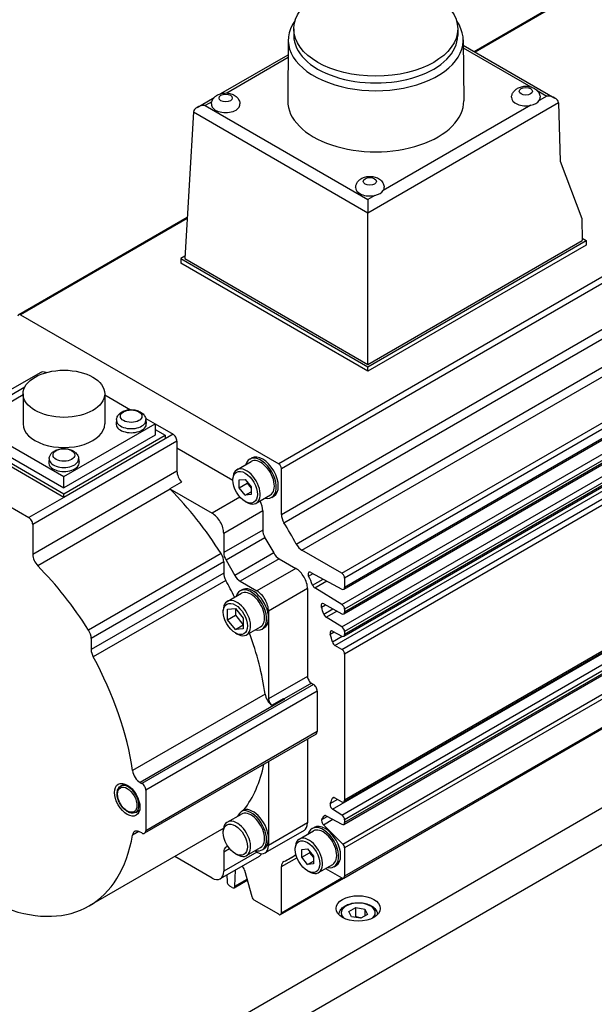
# Model space of a CAD drawing. Extents: x 47048 to 48733, y 14733 to 15921.
# Tile 15 of 19: x 48503 to 48556, y 15696 to 15785. Entities that reach past the tile are written whole.
import ezdxf

# ---------------------------------------------------------------- set-up
doc = ezdxf.new("R2010")
doc.units = 0
doc.header["$LTSCALE"] = 25.4
doc.layers.get('0').update_dxf_attribs({"linetype": 'CONTINUOUS'})

msp = doc.modelspace()

# ---------------------------------------------------------------- linework, layer by layer
for p, q in [((48544.6847834, 15782.211709), (48556.9442038, 15789.2896887)), ((48557.1181601, 15789.272457), (48544.7866846, 15782.1528763)), ((48528.3290276, 15784.2507188), (48528.3290276, 15783.6383463)), ((48543.1990276, 15784.2507188), (48543.1990276, 15783.6383463)), ((48527.8291364, 15783.254094), (48527.7791371, 15777.7428933)), ((48543.6989187, 15783.254094), (48543.7489181, 15777.7428933)), ((48543.7032343, 15782.7784066), (48552.0223503, 15777.9753628)), ((48521.7245354, 15778.3844524), (48527.8168686, 15781.9018626)), ((48543.7055477, 15782.5234181), (48549.8231917, 15778.9913946)), ((48527.8145552, 15781.6468741), (48522.2546811, 15778.4368792)), ((48550.3970347, 15778.6600862), (48551.2723503, 15778.1547225)), ((48519.5537313, 15777.1311381), (48521.1185498, 15778.0345865)), ((48520.8931538, 15777.6508011), (48520.3037313, 15777.3104978)), ((48535.0569208, 15767.5897396), (48552.3323644, 15777.5637216)), ((48551.2723503, 15778.1547225), (48550.5942382, 15777.7632143)), ((48552.3333338, 15777.5421634), (48552.4901325, 15772.2668824)), ((48519.2437173, 15776.7194969), (48518.4399115, 15763.430056)), ((48519.2437173, 15776.7194969), (48535.0569208, 15767.5897396)), ((48520.3037313, 15777.3104978), (48535.0569208, 15768.7927399)), ((48549.8291421, 15777.3214858), (48536.4521026, 15769.5982485)), ((48580.5243786, 15775.7588704), (48526.9610399, 15744.8340624)), ((48527.2070512, 15744.4079583), (48580.7703899, 15775.3327663)), ((48552.4901325, 15772.2668824), (48554.4430948, 15767.0568561)), ((48527.2070512, 15740.2301453), (48578.2588908, 15769.7049387)), ((48527.4351936, 15739.4999082), (48578.4250871, 15768.938937)), ((48535.6870064, 15769.15652), (48535.0569208, 15768.7927399)), ((48535.0569208, 15768.7927399), (48535.0569208, 15767.5897396)), ((48535.0569208, 15753.8362211), (48535.0569208, 15767.5897396)), ((48503.3808651, 15758.3648807), (48518.6673629, 15767.1905443)), ((48518.6599884, 15767.0686212), (48503.5548214, 15758.347649)), ((48528.5531641, 15737.5635264), (48579.5430576, 15767.0025551)), ((48554.4430948, 15767.0568561), (48554.5023573, 15765.0630491)), ((48529.0714966, 15737.0008311), (48580.1233361, 15766.4756243)), ((48532.6895889, 15734.9119246), (48586.2529275, 15765.8367326)), ((48586.4989389, 15765.4106285), (48532.9356002, 15734.4858205)), ((48535.0569208, 15753.632097), (48554.8559107, 15765.0630491)), ((48535.0569208, 15753.8362211), (48554.5023573, 15765.0630491)), ((48554.4961841, 15765.2707373), (48554.8559107, 15765.0630491)), ((48554.8559107, 15765.0630491), (48554.8559107, 15764.6548008)), ((48532.8635451, 15733.4645991), (48586.4268838, 15764.3894071)), ((48586.4989389, 15764.5486735), (48532.9356002, 15733.6238655)), ((48554.8559107, 15764.6548008), (48535.0569208, 15753.2238487)), ((48518.4527046, 15763.6415662), (48518.0863581, 15763.430056)), ((48518.0863581, 15763.430056), (48518.0863581, 15763.0218077)), ((48518.0863581, 15763.430056), (48535.0569208, 15753.632097)), ((48518.4399115, 15763.430056), (48535.0569208, 15753.8362211)), ((48535.0569208, 15753.2238487), (48518.0863581, 15763.0218077)), ((48532.6981745, 15732.0758475), (48586.2615132, 15763.0006555)), ((48586.4989389, 15762.5796814), (48532.9356002, 15731.6548734)), ((48586.4989389, 15762.3166998), (48532.9356002, 15731.3918918)), ((48532.8635451, 15731.2326254), (48586.4268838, 15762.1574334)), ((48532.6981745, 15730.0467804), (48586.2615132, 15760.9715884)), ((48586.4989389, 15760.5506143), (48532.9356002, 15729.6258063)), ((48532.8635451, 15729.2035583), (48586.4268838, 15760.1283663)), ((48586.4989389, 15760.2876327), (48532.9356002, 15729.3628247)), ((48532.0675358, 15728.3722391), (48585.6308744, 15759.2970471)), ((48532.6895889, 15728.0130966), (48586.2529275, 15758.9379046)), ((48503.5548214, 15758.347649), (48526.9610399, 15744.8340624)), ((48586.4989389, 15758.5118005), (48532.9356002, 15727.5869925)), ((48535.0569208, 15753.2238487), (48535.0569208, 15753.632097)), ((48505.3155428, 15753.0940178), (48501.7800089, 15751.0527763)), ((48503.9311594, 15751.7874377), (48502.5300089, 15750.9784831)), ((48503.7797563, 15751.0876527), (48501.447747, 15749.7412664)), ((48503.7797563, 15751.1826072), (48503.7797563, 15748.4473437)), ((48511.1797563, 15751.1826072), (48511.1797563, 15748.4473437)), ((48511.1797563, 15751.0876527), (48513.5117657, 15749.7412664)), ((48512.2467129, 15748.8410189), (48512.2097215, 15748.4964547)), ((48514.9005118, 15748.9394735), (48515.7529057, 15748.4473437)), ((48514.9174628, 15748.8410189), (48514.9544542, 15748.4964547)), ((48499.206607, 15748.4473437), (48507.4797563, 15743.6708387)), ((48507.4797563, 15743.6708387), (48515.7529057, 15748.4473437)), ((48515.7529057, 15748.4473437), (48517.3792513, 15747.5083726)), ((48515.7529057, 15748.4473437), (48515.7529057, 15747.426723)), ((48515.7529057, 15747.9574457), (48516.6721445, 15747.426723)), ((48498.2873682, 15747.426723), (48507.4797563, 15742.1194952)), ((48507.4797563, 15741.7928966), (48498.2873682, 15747.1001243)), ((48499.206607, 15747.426723), (48507.4797563, 15742.650218)), ((48507.4797563, 15742.1194952), (48516.6721445, 15747.426723)), ((48515.7529057, 15747.426723), (48507.4797563, 15742.650218)), ((48516.6721445, 15747.1001243), (48507.4797563, 15741.7928966)), ((48517.3792513, 15747.5083726), (48516.6721445, 15747.1001243)), ((48516.6721445, 15747.426723), (48516.6721445, 15747.1001243)), ((48517.7328047, 15746.8960002), (48504.6513292, 15739.3434068)), ((48517.7328047, 15746.8960002), (48517.7328047, 15744.1716994)), ((48517.7328047, 15746.2836278), (48522.8062958, 15743.3544463)), ((48495.1053877, 15745.263007), (48504.2977758, 15739.9557793)), ((48506.1443814, 15745.3178361), (48506.10739, 15744.973272)), ((48508.8151313, 15745.3178361), (48508.8521227, 15744.973272)), ((48524.3342026, 15745.2600026), (48524.5109793, 15745.3620647)), ((48586.4989389, 15745.2822833), (48532.9356002, 15714.3574753)), ((48523.1687327, 15744.2984431), (48524.4592026, 15745.0434963)), ((48527.2070512, 15740.2301453), (48527.2070512, 15744.4079583)), ((48531.8553419, 15713.5232124), (48585.4186806, 15744.4480204)), ((48532.8635451, 15714.1982089), (48586.4268838, 15745.1230169)), ((48517.7328047, 15744.1716994), (48504.6513292, 15736.619106)), ((48507.4797563, 15742.650218), (48507.4797563, 15743.6708387)), ((48522.8062958, 15743.3544463), (48522.8062958, 15743.4973332)), ((48532.6981745, 15713.0026172), (48586.2615132, 15743.9274252)), ((48586.4989389, 15743.5064511), (48532.9356002, 15712.5816431)), ((48518.1521165, 15743.1837999), (48517.0914563, 15742.5714275)), ((48517.0914563, 15742.5714275), (48520.9147852, 15740.3640275)), ((48523.3896589, 15743.3711948), (48523.919989, 15743.418562)), ((48523.3896589, 15742.664088), (48523.3896589, 15743.3711948)), ((48523.3896589, 15742.664088), (48524.0967657, 15743.0723363)), ((48523.919989, 15742.0043484), (48523.3896589, 15742.664088)), ((48523.919989, 15743.418562), (48524.4503191, 15742.7588224)), ((48524.0967657, 15743.1986488), (48524.0967657, 15743.0723363)), ((48524.0967657, 15743.0723363), (48524.4503191, 15742.6325099)), ((48524.4503191, 15742.7588224), (48524.4503191, 15742.0517156)), ((48532.8635451, 15712.1593951), (48586.4268838, 15743.0842031)), ((48586.4989389, 15743.2434695), (48532.9356002, 15712.3186615)), ((48507.4797563, 15741.7928966), (48504.2977758, 15739.9557793)), ((48517.1292246, 15742.5316807), (48505.1084093, 15735.5914598)), ((48507.4797563, 15741.7928966), (48507.4797563, 15742.1194952)), ((48523.4436396, 15741.8240623), (48520.9147852, 15740.3640275)), ((48523.919989, 15742.0043484), (48524.4503191, 15742.3105347)), ((48524.4503191, 15742.0517156), (48523.919989, 15742.0043484)), ((48524.9187327, 15741.2673542), (48526.2092026, 15742.0124073)), ((48526.3342026, 15741.795901), (48526.5109793, 15741.8979631)), ((48523.919989, 15741.4254731), (48524.0437327, 15741.3540296)), ((48532.7737297, 15710.3796649), (48586.3370684, 15741.3044729)), ((48586.4989389, 15740.944079), (48532.9356002, 15710.019271)), ((48525.5109793, 15740.5681517), (48521.9754454, 15738.5269102)), ((48525.5109793, 15740.5681517), (48525.5109793, 15738.8324543)), ((48504.6513292, 15739.3434068), (48504.6513292, 15736.619106)), ((48525.5109793, 15738.8324543), (48521.9754454, 15736.7912129)), ((48521.9754454, 15738.5269102), (48521.9754454, 15736.7912129)), ((48525.718086, 15738.1355309), (48522.1825521, 15736.0942895)), ((48525.718086, 15738.1355309), (48526.5130251, 15736.7586561)), ((48532.8635451, 15707.299381), (48586.4268838, 15738.224189)), ((48586.4989389, 15738.3834554), (48532.9356002, 15707.4586474)), ((48521.7311721, 15736.7075249), (48509.7103568, 15729.7673039)), ((48526.5130251, 15736.7586561), (48522.9774912, 15734.7174147)), ((48532.6895889, 15734.9119246), (48529.0714966, 15737.0008311)), ((48521.9754454, 15735.9492037), (48509.9546301, 15729.0089828)), ((48521.9754454, 15735.9492037), (48521.9754454, 15734.9369743)), ((48522.1825521, 15736.0942895), (48522.9774912, 15734.7174147)), ((48527.0130251, 15736.2308347), (48523.4774912, 15734.1895932)), ((48527.0130251, 15736.2308347), (48528.5161831, 15735.362986)), ((48521.9754454, 15734.9369743), (48509.9546301, 15727.9967534)), ((48528.5161831, 15735.362986), (48524.9806492, 15733.3217445)), ((48529.6791517, 15734.6579024), (48530.0743876, 15734.886092)), ((48529.871259, 15734.9951776), (48532.6981745, 15733.477047)), ((48522.1637282, 15734.2735058), (48510.142913, 15727.3332849)), ((48523.4774912, 15734.1895932), (48524.9806492, 15733.3217445)), ((48530.0404521, 15733.8376194), (48530.9976653, 15734.3902667)), ((48530.2375874, 15733.5956865), (48531.316901, 15734.2188285)), ((48532.9356002, 15734.4858205), (48532.9356002, 15733.6238655)), ((48522.3025269, 15732.3673868), (48523.5753191, 15733.1022338)), ((48523.4503191, 15733.3187401), (48523.6270958, 15733.4208022)), ((48529.5768433, 15733.5258687), (48526.0413094, 15731.4846272)), ((48529.5768433, 15733.5258687), (48529.5768433, 15725.565027)), ((48532.6981745, 15732.0758475), (48530.2375874, 15733.5956865)), ((48530.8350493, 15731.8357819), (48531.2028245, 15732.0481169)), ((48531.0432273, 15732.133825), (48532.6981745, 15731.2450732)), ((48521.94009, 15731.4029776), (48521.94009, 15731.5662769)), ((48522.3289988, 15731.6498455), (48523.0361055, 15731.7130018)), ((48522.3289988, 15730.7070365), (48522.3289988, 15731.6498455)), ((48522.3289988, 15730.7070365), (48523.0361055, 15731.1152848)), ((48523.0361055, 15731.7130018), (48523.7432123, 15730.8333489)), ((48523.0361055, 15731.7130018), (48523.0361055, 15731.1152848)), ((48523.0361055, 15731.1152848), (48523.7432123, 15730.235632)), ((48526.0413094, 15731.4846272), (48526.0413094, 15730.8722548)), ((48531.059406, 15731.2070217), (48531.8832874, 15731.6826898)), ((48531.2707216, 15730.92848), (48532.242721, 15731.4896642)), ((48532.9356002, 15731.6548734), (48532.9356002, 15731.3918918)), ((48523.0361055, 15729.8273837), (48522.3289988, 15730.7070365)), ((48523.0361055, 15729.8273837), (48523.7432123, 15730.235632)), ((48523.7432123, 15730.8333489), (48523.7432123, 15729.8905399)), ((48524.0525269, 15729.3362979), (48525.3253191, 15730.0711448)), ((48526.0413094, 15730.8722548), (48526.0413094, 15723.5237856)), ((48532.6981745, 15730.0467804), (48531.2707216, 15730.92848)), ((48583.670512, 15729.4433858), (48463.7805573, 15660.2248881)), ((48523.7432123, 15729.8905399), (48523.0361055, 15729.8273837)), ((48523.0361055, 15729.504623), (48523.1775269, 15729.4229734)), ((48525.4503191, 15729.8546385), (48525.6270958, 15729.9567006)), ((48531.6359987, 15729.404476), (48531.9787439, 15729.60236)), ((48531.8368157, 15728.690926), (48532.724579, 15729.2034764)), ((48531.8553419, 15729.6686302), (48532.6981745, 15729.2160061)), ((48532.9356002, 15729.6258063), (48532.9356002, 15729.3628247)), ((48509.9546301, 15729.0089828), (48509.9546301, 15727.9967534)), ((48532.6895889, 15728.0130966), (48532.0675358, 15728.3722391)), ((48532.9356002, 15727.5869925), (48532.9356002, 15714.3574753)), ((48465.8260255, 15658.1398535), (48584.0947761, 15726.4223484)), ((48530.1071733, 15724.8505925), (48514.5508242, 15715.8691301)), ((48529.5768433, 15725.565027), (48526.0413094, 15723.5237856)), ((48529.9303966, 15724.9526546), (48527.4560539, 15723.5240921)), ((48529.9303966, 15724.9526546), (48530.1071733, 15724.8505925)), ((48525.7269137, 15723.96861), (48513.7060984, 15717.0283891)), ((48530.4607267, 15724.2382201), (48514.9043775, 15715.2567577)), ((48530.4607267, 15724.2382201), (48530.4607267, 15720.5639855)), ((48527.4834505, 15723.5076616), (48514.401975, 15715.9550682)), ((48526.3279596, 15722.9574156), (48527.3886198, 15723.5697881)), ((48530.3571733, 15720.3350969), (48514.8008242, 15711.3536345)), ((48530.4607267, 15720.5639855), (48514.9043775, 15711.5825231)), ((48529.5768433, 15719.8845731), (48529.5768433, 15712.2969576)), ((48526.0413094, 15717.8433317), (48526.0413094, 15710.8680886)), ((48512.6258873, 15715.631046), (48512.9705116, 15715.830015)), ((48514.401975, 15715.9550682), (48514.5508242, 15715.8691301)), ((48514.9043775, 15715.2567577), (48514.9043775, 15711.5825231)), ((48531.6360021, 15714.0406499), (48532.3141687, 15714.4321896)), ((48531.8368157, 15714.5223089), (48531.9821554, 15714.6062208)), ((48532.0675358, 15714.5745832), (48532.6895889, 15714.2154406)), ((48514.0008873, 15713.2494762), (48514.3455116, 15713.4484451)), ((48523.635499, 15713.3876597), (48523.8122757, 15713.4897218)), ((48532.6981745, 15713.0026172), (48531.8553419, 15713.5232124)), ((48522.3025269, 15712.3632206), (48523.5753191, 15713.0980675)), ((48529.5768433, 15712.2969576), (48526.0413094, 15710.2557161)), ((48530.8827187, 15712.6099704), (48531.3644421, 15712.8880936)), ((48531.0160203, 15712.1332031), (48531.8613375, 15712.6212472)), ((48531.0594198, 15712.9039124), (48531.1689847, 15712.9671697)), ((48531.2707216, 15712.9384241), (48532.6981745, 15712.1718429)), ((48532.9356002, 15712.5816431), (48532.9356002, 15712.3186615)), ((48521.784897, 15711.7084383), (48509.7640818, 15704.7682174)), ((48514.2764531, 15711.5238396), (48513.7060984, 15711.1945452)), ((48514.5508242, 15711.3783989), (48514.401975, 15711.464337)), ((48521.94009, 15711.3988113), (48521.94009, 15711.5621107)), ((48529.2661831, 15711.6102919), (48525.7306492, 15709.5690505)), ((48528.8255869, 15710.8220833), (48530.1160568, 15711.5671364)), ((48529.9910568, 15711.7836428), (48530.1678335, 15711.8857049)), ((48532.7737297, 15710.3796649), (48531.0160203, 15712.1332031)), ((48526.0413094, 15710.8680886), (48526.0413094, 15710.2557161)), ((48522.5138854, 15709.9548543), (48521.9754454, 15709.6439858)), ((48521.9754454, 15709.6439858), (48521.9754454, 15707.9082885)), ((48524.9806492, 15709.6433437), (48521.9754454, 15707.9082885)), ((48522.3389164, 15710.1920399), (48522.1825521, 15710.1017629)), ((48524.0525269, 15709.3321317), (48525.3253191, 15710.0669786)), ((48524.9806492, 15709.6433437), (48524.7861055, 15709.7556635)), ((48525.4503191, 15709.8504723), (48525.6270958, 15709.9525343)), ((48528.4631501, 15709.8780865), (48528.4631501, 15710.0209734)), ((48529.0465132, 15709.894835), (48529.5768433, 15709.9422022)), ((48529.0465132, 15709.1877282), (48529.0465132, 15709.894835)), ((48529.0465132, 15709.1877282), (48529.75362, 15709.5959765)), ((48529.5768433, 15709.9422022), (48530.1071733, 15709.2824626)), ((48529.75362, 15709.722289), (48529.75362, 15709.5959765)), ((48529.75362, 15709.5959765), (48530.1071733, 15709.1561501)), ((48532.9356002, 15710.019271), (48532.9356002, 15707.4586474)), ((48520.9147852, 15707.295916), (48517.5284847, 15709.2509975)), ((48525.2003191, 15709.2628642), (48521.6647852, 15707.2216228)), ((48523.0361055, 15709.5004568), (48523.1775269, 15709.4188071)), ((48527.2070512, 15708.3290811), (48528.6150658, 15709.1419987)), ((48528.0064396, 15709.097376), (48528.5302314, 15709.3997873)), ((48529.5768433, 15708.5279886), (48529.0465132, 15709.1877282)), ((48529.5768433, 15708.5279886), (48530.1071733, 15708.8341748)), ((48530.1071733, 15709.2824626), (48530.1071733, 15708.5753558)), ((48522.9980056, 15706.5714478), (48523.0425007, 15708.0170472)), ((48523.8725458, 15708.0089162), (48524.5122998, 15705.6099261)), ((48527.2070512, 15704.1512681), (48527.2070512, 15708.3290811)), ((48530.1071733, 15708.5753558), (48529.5768433, 15708.5279886)), ((48529.5768433, 15707.9491133), (48529.7005869, 15707.8776698)), ((48530.5755869, 15707.7909944), (48531.8660568, 15708.5360475)), ((48531.2217613, 15708.1640633), (48532.6895889, 15707.3166127)), ((48531.9910568, 15708.3195412), (48532.1678335, 15708.4216032)), ((48522.2613184, 15707.5660314), (48522.278534, 15706.9868349)), ((48522.9261004, 15706.4220088), (48524.1129954, 15707.1072629)), ((48522.9980056, 15706.5714478), (48524.0880546, 15707.2007878)), ((48527.1349962, 15703.9920017), (48532.8635451, 15707.299381)), ((48527.2070512, 15704.1512681), (48532.6895889, 15707.3166127)), ((48522.7521442, 15706.4392405), (48522.5243955, 15706.5707312)), ((48526.9610399, 15704.0092334), (48524.7434748, 15705.2895452)), ((48533.336521, 15704.2614013), (48533.9488935, 15704.6149547)), ((48533.5606649, 15703.7784384), (48533.336521, 15704.2614013)), ((48533.9488935, 15703.7984581), (48533.9488935, 15704.6149547)), ((48533.9488935, 15704.6149547), (48534.7854098, 15704.4855452)), ((48534.7854098, 15704.4855452), (48534.7854098, 15703.8731727)), ((48534.7854098, 15704.4855452), (48535.0095536, 15704.0025822)), ((48534.3971812, 15703.6490289), (48533.5606649, 15703.7784384)), ((48535.0095536, 15704.0025822), (48534.3971812, 15703.6490289))]:
    msp.add_line(p, q)
for centre, major_axis in [((48535.7640276, 15784.2507188), (7.435, 0)), ((48522.1522221, 15777.9824933), (0.6009469, 0)), ((48549.3758331, 15778.5948658), (0.6009469, 0)), ((48535.2336975, 15770.4298999), (0.6009469, 0)), ((48507.4797563, 15751.1826072), (3.7, 0)), ((48513.5820879, 15749.1495751), (0.9798137, 0)), ((48507.4797563, 15745.6263924), (0.9798136, 0)), ((48523.919989, 15742.7114552), (0.7875, -1.36399)), ((48523.0361055, 15730.7701927), (0.775, -1.3423394)), ((48513.2249989, 15714.3892301), (0.8125, -1.4072913)), ((48513.2249989, 15714.3892301), (0.625, -1.0825318)), ((48523.0361055, 15710.7660265), (0.775, -1.3423394)), ((48529.5768433, 15709.2350954), (0.7875, -1.36399)), ((48534.1730373, 15704.5402401), (-2, 0))]:
    msp.add_ellipse(centre, major_axis=major_axis, ratio=0.5773502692)
for centre, major_axis, ratio, start_param, end_param in [((48535.7640276, 15783.230098), (7.935, 0), 0.5773502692, 2.7460359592, 6.6787420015), ((48535.7640276, 15783.6383463), (7.435, 0), 0.5773502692, 3.1415926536, 6.2831853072), ((48522.1522221, 15777.4125599), (1.3, 0), 0.5773502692, 3.0939894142, 6.3307885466), ((48535.7640276, 15777.7187461), (7.985, 0), 0.5773502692, 3.1363548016, 6.2884231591), ((48549.3758331, 15778.0249323), (-1.3, 0), 0.5773502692, 6.2355820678, 8.210164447), ((48549.3758331, 15778.0249323), (1.3, 0), 0.5773502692, 5.0685717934, 5.9270024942), ((48549.3758331, 15778.0249323), (1.3, 0), 0.5773502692, 5.9270024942, 6.3307885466), ((48551.2723503, 15777.5423501), (-1.0606602, 0), 0.5773502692, 3.1764992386, 4.7123889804), ((48551.8030037, 15777.2359772), (0.3545785, 0.6611578), 0.5971344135, 5.4790719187, 5.5139785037), ((48520.3037313, 15776.6981254), (1.0606602, 0), 0.5773502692, 1.5707963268, 3.1066860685), ((48535.2336975, 15769.8599665), (-1.3, 0), 0.5773502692, 6.2355820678, 8.210164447), ((48535.2336975, 15769.8599665), (1.3, 0), 0.5773502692, 5.0685717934, 5.9270024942), ((48535.2336975, 15769.8599665), (1.3, 0), 0.5773502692, 5.9270024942, 6.3307885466), ((48503.5548214, 15758.0635796), (-0.1739563, 0.3013011), 0.5773502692, 5.4977871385, 7.0685834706), ((48506.0655428, 15751.7949797), (-0.75, 1.2990381), 0.5773502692, 5.6748754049, 6.2831853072), ((48513.5820879, 15748.7932316), (1.3379377, 0), 0.5773502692, 3.079689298, 6.3450886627), ((48507.4797563, 15748.4473437), (3.7, 0), 0.5773502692, 3.1415926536, 6.2831853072), ((48513.5820879, 15748.4473437), (1.375, 0), 0.5773502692, 3.079689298, 6.3450886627), ((48517.3792513, 15747.1001243), (0.25, -0.4330127), 0.5773502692, 0.7853981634, 2.3561944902), ((48507.4797563, 15745.2700489), (1.3379377, 0), 0.5773502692, 3.079689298, 6.3450886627), ((48525.3342026, 15743.5279518), (-1, 1.7320508), 0.5773502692, 2.6362321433, 6.7885458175), ((48525.3342026, 15743.5279518), (-0.875, 1.5155445), 0.5773502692, 3.1415926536, 6.2831853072), ((48525.5109793, 15743.6300139), (-1, 1.7320508), 0.5773502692, 3.1415926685, 6.2831853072), ((48507.4797563, 15744.9241609), (1.375, 0), 0.5773502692, 3.079689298, 6.3450886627), ((48524.0437327, 15742.7828987), (-0.875, 1.5155445), 0.5773502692, 2.3561944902, 7.0685834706), ((48526.9610399, 15744.549993), (-0.1739563, 0.3013011), 0.5773502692, 3.926990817, 5.4977871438), ((48518.4399115, 15743.7634511), (0.5, -0.8660254), 0.5773502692, 3.926990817, 5.0786159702), ((48517.3792513, 15743.1510787), (0.5, -0.8660254), 0.5773502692, 5.0786159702, 5.1363796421), ((48511.722397, 15729.1371996), (10.8125, -18.7277994), 0.5773502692, 1.6426132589, 1.9947869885), ((48524.4503191, 15741.1805241), (0.75, -1.2990381), 0.5773502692, 0.7853981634, 1.464590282), ((48504.2977758, 15739.547531), (0.25, -0.4330127), 0.5773502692, 0.7853981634, 2.3561944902), ((48520.9147852, 15739.1392827), (0.75, -1.2990381), 0.5773502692, 0.7853981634, 2.3561944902), ((48527.9099407, 15739.8243319), (-0.4970179, 0.8608602), 0.5773502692, 0.785398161, 1.6146574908), ((48515.2579306, 15731.1784412), (-12.7485089, 22.0810652), 0.5773502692, 4.6685278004, 4.756250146), ((48526.218086, 15738.424206), (0.5, -0.8660254), 0.5773502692, 3.926990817, 4.7123889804), ((48529.0714966, 15737.8124579), (-0.4970179, 0.8608602), 0.5773502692, 1.5269355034, 2.356194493), ((48505.358436, 15736.2108577), (0.5, -0.8660254), 0.5773502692, 3.926990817, 5.1363796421), ((48521.2683386, 15736.357452), (0.5, -0.8660254), 0.5773502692, 0.7853981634, 1.6426132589), ((48522.6825521, 15736.3829646), (0.5, -0.8660254), 0.5773502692, 3.926990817, 4.7123889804), ((48527.0130251, 15737.0473312), (0.5, -0.8660254), 0.5773502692, 4.7123889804, 5.4977871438), ((48499.7015818, 15722.1969786), (10.8125, -18.7277994), 0.5773502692, 1.6426132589, 1.9947869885), ((48522.6825521, 15734.528726), (0.5, -0.8660254), 0.5773502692, 3.926990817, 4.6739947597), ((48523.4774912, 15735.0060898), (0.5, -0.8660254), 0.5773502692, 4.7123889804, 5.4977871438), ((48528.5161831, 15734.1382411), (0.75, -1.2990381), 0.5773502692, 0.7853981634, 2.3561944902), ((48529.8798446, 15734.7063243), (-0.1739563, 0.3013011), 0.5773502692, 5.5326937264, 7.6852903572), ((48515.2579306, 15731.1784412), (-12.5, 21.6506351), 0.5773502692, 4.5074230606, 4.5436977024), ((48532.6895889, 15734.6278552), (-0.1739563, 0.3013011), 0.5773502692, 3.926990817, 5.4977871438), ((48511.722397, 15729.1371996), (10.0625, -17.4287613), 0.5773502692, 1.4466195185, 1.5324021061), ((48524.6270958, 15731.6887514), (-1, 1.7320508), 0.5773502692, 3.926990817, 6.2831853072), ((48530.2461731, 15733.8746259), (-0.1739563, 0.3013011), 0.5773502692, 1.3658304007, 2.3212879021), ((48524.4503191, 15731.5866893), (-1, 1.7320508), 0.5773502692, 2.6362321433, 6.7885458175), ((48524.4503191, 15731.5866893), (-0.875, 1.5155445), 0.5773502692, 3.1415926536, 6.2831853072), ((48524.9806492, 15732.0969997), (0.75, -1.2990381), 0.5773502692, 0.7853981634, 2.3561944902), ((48532.6895889, 15733.7659002), (0.1739563, -0.3013011), 0.5773502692, 5.5326937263, 7.0685834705), ((48523.1775269, 15730.8518424), (-0.875, 1.5155445), 0.5773502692, 2.3561944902, 7.0685834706), ((48531.051813, 15731.8449717), (-0.1739563, 0.3013011), 0.5773502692, 5.532693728, 7.5611703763), ((48532.6895889, 15731.7969081), (-0.1739563, 0.3013011), 0.5773502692, 3.9269908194, 5.4628805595), ((48515.2579306, 15731.1784412), (-12.5, 21.6506351), 0.5773502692, 4.3918907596, 4.4194456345), ((48531.2793072, 15731.2074194), (-0.1739563, 0.3013011), 0.5773502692, 1.250298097, 2.3212879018), ((48532.6895889, 15731.5339265), (0.1739563, -0.3013011), 0.5773502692, 5.5326937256, 7.0685834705), ((48524.6270958, 15731.6887514), (1, -1.7320508), 0.5773502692, 0, 0.7853981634), ((48509.2475233, 15729.4172311), (0.5, -0.8660254), 0.5773502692, 0.7853981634, 1.6426132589), ((48511.722397, 15729.1371996), (10.0625, -17.4287613), 0.5773502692, 0.9638587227, 1.2684394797), ((48531.8639276, 15729.379777), (-0.1739563, 0.3013011), 0.5773502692, 5.5326937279, 7.4543844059), ((48515.2579307, 15731.1784411), (-12.5, 21.6506351), 0.5773502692, 4.2814239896, 4.3128286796), ((48532.6895889, 15729.767841), (-0.1739563, 0.3013011), 0.5773502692, 3.9269908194, 5.4628805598), ((48532.6895889, 15729.5048594), (0.1739563, -0.3013011), 0.5773502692, 5.5326937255, 7.0685834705), ((48532.0675358, 15728.6563085), (-0.1739563, 0.3013011), 0.5773502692, 1.1398313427, 2.3561944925), ((48510.6617369, 15727.5885051), (0.5, -0.8660254), 0.5773502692, 3.926990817, 4.6739947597), ((48532.6895889, 15727.7290272), (-0.1739563, 0.3013011), 0.5773502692, 3.9269908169, 5.4977871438), ((48499.7015818, 15722.1969786), (10.0625, -17.4287613), 0.5773502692, 0.9638587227, 1.5324021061), ((48529.9303966, 15725.3609029), (0.25, -0.4330127), 0.5773502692, 3.926990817, 5.4977871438), ((48530.1071733, 15724.4423442), (0.25, -0.4330127), 0.5773502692, 0.7853981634, 2.3561944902), ((48526.4227903, 15723.7117857), (0.5, -0.8660254), 0.5773502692, 4.1054513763, 5.3632709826), ((48526.3948627, 15723.3196614), (0.25, -0.4330127), 0.5773502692, 3.926990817, 5.3074085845), ((48527.4834505, 15724.3241582), (0.5, -0.8660254), 0.5773502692, 5.3632709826, 5.4977871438), ((48530.1071733, 15720.7681096), (0.25, -0.4330127), 0.5773502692, 0, 0.7853981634), ((48511.722397, 15729.1371996), (10.0625, -17.4287613), 0.5773502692, 0.229778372, 0.5702784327), ((48514.401975, 15716.7715648), (0.5, -0.8660254), 0.5773502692, 4.1054513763, 5.4977871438), ((48514.5508242, 15715.4608818), (0.25, -0.4330127), 0.5773502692, 0.7853981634, 2.3561944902), ((48513.3133873, 15714.4402611), (-0.6875, 1.1907849), 0.5773502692, 3.1415926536, 6.2831853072), ((48531.8639276, 15713.8021518), (-0.1739563, 0.3013011), 0.5773502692, 0.3995608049, 2.3212879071), ((48515.2579307, 15731.1784412), (-12.5, 21.6506351), 0.5773502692, 3.5411534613, 3.5725576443), ((48532.0675358, 15714.2905138), (-0.1739563, 0.3013011), 0.5773502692, 5.4977871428, 6.7141502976), ((48532.6895889, 15714.49951), (0.1739563, -0.3013011), 0.5773502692, 5.4977871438, 7.0685834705), ((48511.5456203, 15729.0351375), (10.0625, -17.4287613), 0.5773502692, 0.1752466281, 0.229778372), ((48524.4503191, 15711.5825231), (-0.875, 1.5155445), 0.5773502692, 3.1415926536, 6.2831853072), ((48524.4503191, 15711.5825231), (-1, 1.7320508), 0.5773502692, 2.6362321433, 6.1118157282), ((48524.6270958, 15711.6845851), (-1, 1.7320508), 0.5773502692, 3.926990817, 6.1118157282), ((48523.1775269, 15710.8476761), (-0.875, 1.5155445), 0.5773502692, 2.3561944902, 7.0685834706), ((48528.5161831, 15712.90933), (0.75, -1.2990381), 0.5773502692, 0, 0.7853981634), ((48531.1001611, 15712.3515623), (-0.1739563, 0.3013011), 0.5773502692, 0.2986775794, 2.0071286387), ((48515.2579307, 15731.1784412), (12.5, -21.6506351), 0.5773502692, 0.2986775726, 0.3204999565), ((48531.2793072, 15712.6495708), (-0.1739563, 0.3013011), 0.5773502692, 5.5326937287, 6.6035584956), ((48532.6895889, 15712.7236778), (-0.1739563, 0.3013011), 0.5773502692, 3.9269908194, 5.4628805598), ((48532.6895889, 15712.4606962), (0.1739563, -0.3013011), 0.5773502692, 5.5326937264, 7.0685834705), ((48514.401975, 15710.6478404), (-0.5, 0.8660254), 0.5773502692, 5.4977871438, 6.8901229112), ((48514.5508242, 15711.7866472), (0.25, -0.4330127), 0.5773502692, 5.4977871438, 7.0685834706), ((48511.722397, 15729.1371996), (10.0625, -17.4287613), 0.5773502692, 0, 0.0177010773), ((48530.9910568, 15710.051592), (-1, 1.7320508), 0.5773502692, 2.6362321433, 6.7885458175), ((48530.9910568, 15710.051592), (-0.875, 1.5155445), 0.5773502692, 3.1415926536, 6.2831853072), ((48531.1678335, 15710.1536541), (-1, 1.7320508), 0.5773502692, 3.1415926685, 6.2831853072), ((48499.7015818, 15722.1969786), (10.0625, -17.4287613), 0.5773502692, 5.6762477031, 6.8901229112), ((48524.6270958, 15711.6845851), (1, -1.7320508), 0.5773502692, 0, 0.7853981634), ((48529.7005869, 15709.3065388), (-0.875, 1.5155445), 0.5773502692, 2.3561944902, 7.0685834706), ((48522.6825521, 15709.2357375), (-0.5, 0.8660254), 0.5773502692, 0, 0.7853981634), ((48524.9806492, 15710.8680886), (0.75, -1.2990381), 0.5773502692, 5.4977871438, 7.0685834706), ((48532.6895889, 15710.1613057), (-0.1739563, 0.3013011), 0.5773502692, 3.9269908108, 5.1487212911), ((48524.4503191, 15710.5619023), (0.75, -1.2990381), 0.5773502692, 0, 0.3613671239), ((48527.9099407, 15707.9232677), (-0.4970179, 0.8608602), 0.5773502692, 6.239324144, 7.0685834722), ((48515.2579306, 15731.1784412), (12.7485089, -22.0810652), 0.5773502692, 6.2393241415, 6.3246937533), ((48520.9147852, 15708.5206609), (0.75, -1.2990381), 0.5773502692, 5.4977871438, 7.0685834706), ((48523.6413708, 15708.0452277), (0.1739563, -0.3013011), 0.5773502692, 1.1344640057, 2.4824455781), ((48522.5243955, 15706.8548006), (0.1739563, -0.3013011), 0.5773502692, 3.9618974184, 5.4977871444), ((48532.6895889, 15707.6006821), (0.1739563, -0.3013011), 0.5773502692, 5.4977871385, 7.0685834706), ((48522.7521442, 15706.7233098), (0.1739563, -0.3013011), 0.5773502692, 5.4977871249, 7.0336768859), ((48524.7434748, 15705.5736146), (0.1739563, -0.3013011), 0.5773502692, 4.2760566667, 5.4977871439), ((48534.1730373, 15704.1319918), (-1.55, 0), 0.5773502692, 2.617211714, 6.8075662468), ((48526.9610399, 15704.2933028), (0.1739563, -0.3013011), 0.5773502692, 5.4977871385, 7.0685834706)]:
    msp.add_ellipse(centre, major_axis=major_axis, ratio=ratio, start_param=start_param, end_param=end_param)
for points, knots in [([(48520.8536947, 15777.4482753), (48520.8622101, 15777.5514754), (48520.8882627, 15777.6513603), (48520.9678252, 15777.8388536), (48521.0233118, 15777.9239649), (48521.159347, 15778.0848456), (48521.2424652, 15778.1537306), (48521.439386, 15778.2829122), (48521.5547548, 15778.3331108), (48521.8097304, 15778.4118405), (48521.9501434, 15778.4337877), (48522.2334373, 15778.4439955), (48522.37621, 15778.431702), (48522.6591108, 15778.3679419), (48522.7996419, 15778.317266), (48523.0547258, 15778.1637372), (48523.172151, 15778.068521), (48523.3371628, 15777.8388965), (48523.393882, 15777.7263823), (48523.4379621, 15777.5505991), (48523.4464985, 15777.4997926), (48523.4507494, 15777.4482753)], [3.9745940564, 3.9745940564, 3.9745940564, 3.9745940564, 4.1672560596, 4.1672560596, 4.381143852, 4.381143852, 4.6487002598, 4.6487002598, 5.0066798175, 5.0066798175, 5.435457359, 5.435457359, 5.8699636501, 5.8699636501, 6.3039800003, 6.3039800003, 6.6753044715, 6.6753044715, 6.9248037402, 6.9248037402, 7.0209802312, 7.0209802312, 7.0209802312, 7.0209802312]), ([(48548.0773058, 15778.0606477), (48548.0858212, 15778.1638478), (48548.1118738, 15778.2637327), (48548.1914363, 15778.4512261), (48548.2469229, 15778.5363373), (48548.3829581, 15778.6972181), (48548.4660762, 15778.7661031), (48548.6629971, 15778.8952847), (48548.7783659, 15778.9454832), (48549.0333415, 15779.0242129), (48549.1737545, 15779.0461601), (48549.4570484, 15779.056368), (48549.5998211, 15779.0440744), (48549.8827219, 15778.9803143), (48550.0232529, 15778.9296385), (48550.2783369, 15778.7761097), (48550.395762, 15778.6808935), (48550.5607739, 15778.4512689), (48550.6174931, 15778.3387547), (48550.6615732, 15778.1629715), (48550.6701096, 15778.112165), (48550.6743605, 15778.0606477)], [3.9745940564, 3.9745940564, 3.9745940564, 3.9745940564, 4.1672560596, 4.1672560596, 4.381143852, 4.381143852, 4.6487002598, 4.6487002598, 5.0066798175, 5.0066798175, 5.435457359, 5.435457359, 5.8699636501, 5.8699636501, 6.3039800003, 6.3039800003, 6.6753044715, 6.6753044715, 6.9248037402, 6.9248037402, 7.0209802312, 7.0209802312, 7.0209802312, 7.0209802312]), ([(48533.9351702, 15769.8956819), (48533.9436856, 15769.998882), (48533.9697382, 15770.0987669), (48534.0493007, 15770.2862602), (48534.1047872, 15770.3713715), (48534.2408224, 15770.5322523), (48534.3239406, 15770.6011373), (48534.5208615, 15770.7303189), (48534.6362303, 15770.7805174), (48534.8912058, 15770.8592471), (48535.0316189, 15770.8811943), (48535.3149127, 15770.8914022), (48535.4576855, 15770.8791086), (48535.7405863, 15770.8153485), (48535.8811173, 15770.7646726), (48536.1362013, 15770.6111439), (48536.2536264, 15770.5159277), (48536.4186383, 15770.2863031), (48536.4753575, 15770.1737889), (48536.5194376, 15769.9980057), (48536.527974, 15769.9471992), (48536.5322248, 15769.8956819)], [3.9745940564, 3.9745940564, 3.9745940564, 3.9745940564, 4.1672560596, 4.1672560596, 4.381143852, 4.381143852, 4.6487002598, 4.6487002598, 5.0066798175, 5.0066798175, 5.435457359, 5.435457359, 5.8699636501, 5.8699636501, 6.3039800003, 6.3039800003, 6.6753044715, 6.6753044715, 6.9248037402, 6.9248037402, 7.0209802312, 7.0209802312, 7.0209802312, 7.0209802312]), ([(48512.2467129, 15748.8410189), (48512.2567154, 15748.9341897), (48512.2837192, 15749.0238996), (48512.3660177, 15749.1950974), (48512.4240334, 15749.2739249), (48512.5715489, 15749.4267297), (48512.6653286, 15749.4940503), (48512.8869175, 15749.6152444), (48513.0182031, 15749.6625252), (48513.2944207, 15749.7269079), (48513.4397515, 15749.7427536), (48513.7287066, 15749.7423093), (48513.8722386, 15749.726397), (48514.1510126, 15749.6612813), (48514.2862434, 15749.6119822), (48514.5329801, 15749.4736221), (48514.6464039, 15749.3857508), (48514.8087583, 15749.1797032), (48514.8661207, 15749.0733537), (48514.9064005, 15748.9172054), (48514.9133463, 15748.8793632), (48514.9174628, 15748.8410189)], [3.9888941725, 3.9888941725, 3.9888941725, 3.9888941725, 4.1977210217, 4.1977210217, 4.4354715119, 4.4354715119, 4.7394379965, 4.7394379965, 5.1140794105, 5.1140794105, 5.5004500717, 5.5004500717, 5.8822274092, 5.8822274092, 6.2686094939, 6.2686094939, 6.6416447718, 6.6416447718, 6.9207376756, 6.9207376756, 7.006680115, 7.006680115, 7.006680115, 7.006680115]), ([(48506.1443814, 15745.3178361), (48506.1543839, 15745.411007), (48506.1813877, 15745.5007168), (48506.2636861, 15745.6719147), (48506.3217018, 15745.7507422), (48506.4692173, 15745.9035469), (48506.562997, 15745.9708676), (48506.784586, 15746.0920617), (48506.9158716, 15746.1393425), (48507.1920892, 15746.2037252), (48507.33742, 15746.2195709), (48507.6263751, 15746.2191266), (48507.7699071, 15746.2032143), (48508.048681, 15746.1380986), (48508.1839119, 15746.0887995), (48508.4306486, 15745.9504393), (48508.5440724, 15745.862568), (48508.7064268, 15745.6565204), (48508.7637891, 15745.550171), (48508.804069, 15745.3940226), (48508.8110148, 15745.3561805), (48508.8151313, 15745.3178361)], [3.9888941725, 3.9888941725, 3.9888941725, 3.9888941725, 4.1977210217, 4.1977210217, 4.4354715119, 4.4354715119, 4.7394379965, 4.7394379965, 5.1140794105, 5.1140794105, 5.5004500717, 5.5004500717, 5.8822274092, 5.8822274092, 6.2686094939, 6.2686094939, 6.6416447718, 6.6416447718, 6.9207376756, 6.9207376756, 7.006680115, 7.006680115, 7.006680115, 7.006680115]), ([(48514.0008873, 15713.2494762), (48513.9269504, 15713.2067887), (48513.8429885, 15713.1821515), (48513.6612662, 15713.1690338), (48513.5630393, 15713.183183), (48513.3564689, 15713.2498919), (48513.2478902, 15713.3065107), (48513.0359412, 15713.4562325), (48512.9327443, 15713.5502175), (48512.7435547, 15713.7641201), (48512.6575036, 15713.8838393), (48512.5101405, 15714.1372668), (48512.4487664, 15714.2708705), (48512.3564109, 15714.5400949), (48512.3255243, 15714.675666), (48512.2986395, 15714.9369401), (48512.3028095, 15715.0626017), (48512.3496476, 15715.2895183), (48512.3917443, 15715.3915718), (48512.5007267, 15715.5393337), (48512.5590016, 15715.5924296), (48512.6258873, 15715.631046)], [2.3561944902, 2.3561944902, 2.3561944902, 2.3561944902, 2.6291923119, 2.6291923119, 2.92472794, 2.92472794, 3.2528951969, 3.2528951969, 3.5884221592, 3.5884221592, 3.9216354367, 3.9216354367, 4.2536016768, 4.2536016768, 4.5867327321, 4.5867327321, 4.922218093, 4.922218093, 5.2508247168, 5.2508247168, 5.4977871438, 5.4977871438, 5.4977871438, 5.4977871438]), ([(48532.4231449, 15703.9811108), (48532.4249648, 15704.0861277), (48532.4503872, 15704.1903671), (48532.5467253, 15704.3962611), (48532.6226108, 15704.4958498), (48532.8228881, 15704.6836982), (48532.9527538, 15704.7689314), (48533.250327, 15704.9110365), (48533.4193792, 15704.9667311), (48533.7752508, 15705.0420696), (48533.9618775, 15705.0619219), (48534.3350752, 15705.0650397), (48534.5215648, 15705.0484845), (48534.8782715, 15704.9800435), (48535.0483665, 15704.9280697), (48535.3565786, 15704.7906573), (48535.4945498, 15704.7050208), (48535.7185221, 15704.5048988), (48535.8062188, 15704.3906939), (48535.8995967, 15704.1739951), (48535.9212533, 15704.0778498), (48535.9229297, 15703.9811108)], [5.5077918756, 5.5077918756, 5.5077918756, 5.5077918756, 5.7616323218, 5.7616323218, 6.0495624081, 6.0495624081, 6.377514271, 6.377514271, 6.7171291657, 6.7171291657, 7.0541144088, 7.0541144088, 7.3894281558, 7.3894281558, 7.7261497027, 7.7261497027, 8.0657101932, 8.0657101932, 8.3955434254, 8.3955434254, 8.6293750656, 8.6293750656, 8.6293750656, 8.6293750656])]:
    msp.add_open_spline(points, degree=3, knots=knots)
for points, weights in [([(48533.9488935, 15703.7984581), (48533.9089452, 15703.7620778), (48533.8712726, 15703.7303872)], [1, 1.01779072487, 1.03148954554]), ([(48534.4339022, 15703.6702297), (48534.2082989, 15703.6950286), (48533.9488935, 15703.7984581)], [1.07507328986, 1.09062147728, 1])]:
    msp.add_rational_spline(points, weights, degree=2)

doc.saveas('drawing.dxf')
